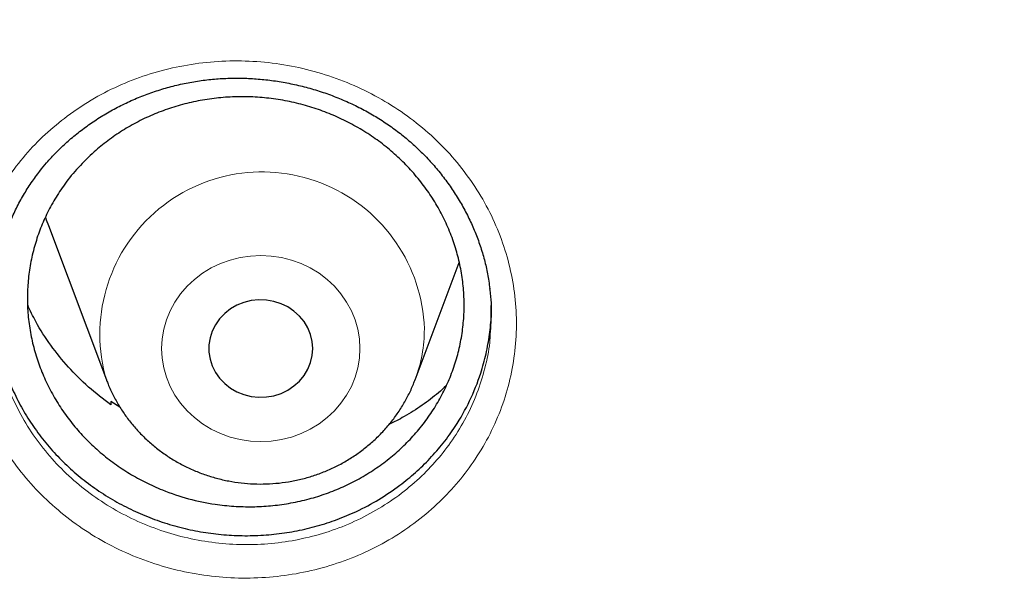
# Model space of a CAD drawing. Header units: millimetres. Extents: x 8 to 830, y 12 to 1725.
# Tile 200 of 256: x 397 to 404, y 1568 to 1572. Entities that reach past the tile are written whole.
import ezdxf

# ---------------------------------------------------------------- set-up
doc = ezdxf.new("R2010")
doc.units = ezdxf.units.MM

msp = doc.modelspace()

# ---------------------------------------------------------------- linework, layer by layer
at = {"color": 7, "linetype": 'Continuous', "lineweight": 30}
for p, q in [((396.9194, 1570.5863), (397.3664, 1569.3981)), ((399.7426, 1569.3981), (400.0828, 1570.3025)), ((397.4014, 1569.2328), (397.3992, 1569.2065)), ((397.4702, 1569.1884), (397.4014, 1569.2328))]:
    msp.add_line(p, q, dxfattribs=at)
at = {"color": 7, "linetype": 'Continuous', "lineweight": 30, "flags": 128}
for points in [[(396.8963, 1570.6519), (396.9035, 1570.6304), (396.9194, 1570.5863)], [(398.9545, 1569.6395), (398.9502, 1569.6942), (398.9375, 1569.7477), (398.9167, 1569.7988), (398.8881, 1569.8466), (398.8524, 1569.89), (398.8104, 1569.928), (398.7629, 1569.9599), (398.7109, 1569.9849), (398.6557, 1570.0026), (398.5982, 1570.0126), (398.5399, 1570.0146), (398.4818, 1570.0086), (398.4253, 1569.9947), (398.3716, 1569.9733), (398.3217, 1569.9447), (398.2769, 1569.9097), (398.2379, 1569.8689), (398.2057, 1569.8232), (398.1809, 1569.7736), (398.1641, 1569.7211), (398.1556, 1569.6669), (398.1556, 1569.6121), (398.1641, 1569.5579), (398.1809, 1569.5055), (398.2057, 1569.4559), (398.2379, 1569.4102), (398.2769, 1569.3694), (398.3217, 1569.3343), (398.3716, 1569.3058), (398.4253, 1569.2844), (398.4818, 1569.2705), (398.5399, 1569.2645), (398.5982, 1569.2665), (398.6557, 1569.2765), (398.7109, 1569.2941), (398.7629, 1569.3192), (398.8104, 1569.3511), (398.8524, 1569.3891), (398.8881, 1569.4325), (398.9167, 1569.4802), (398.9375, 1569.5314), (398.9502, 1569.5849), (398.9545, 1569.6395)]]:
    msp.add_lwpolyline(points, dxfattribs=at)
at = {"color": 8, "linetype": 'Continuous', "lineweight": 0, "flags": 128}
msp.add_lwpolyline([(399.3181, 1569.6395), (399.314, 1569.7144), (399.3014, 1569.7885), (399.2808, 1569.8609), (399.2521, 1569.9309), (399.2158, 1569.9978), (399.1723, 1570.0607), (399.122, 1570.1189), (399.0655, 1570.172), (399.0034, 1570.2192), (398.9363, 1570.26), (398.8651, 1570.294), (398.7905, 1570.3209), (398.7133, 1570.3403), (398.6343, 1570.3521), (398.5545, 1570.356), (398.4747, 1570.3521), (398.3957, 1570.3403), (398.3185, 1570.3209), (398.2439, 1570.294), (398.1727, 1570.26), (398.1056, 1570.2192), (398.0435, 1570.172), (397.987, 1570.1189), (397.9367, 1570.0607), (397.8932, 1569.9978), (397.8569, 1569.9309), (397.8282, 1569.8609), (397.8075, 1569.7885), (397.795, 1569.7144), (397.7908, 1569.6395), (397.795, 1569.5646), (397.8075, 1569.4906), (397.8282, 1569.4181), (397.8569, 1569.3481), (397.8932, 1569.2813), (397.9367, 1569.2184), (397.987, 1569.1601), (398.0435, 1569.1071), (398.1056, 1569.0599), (398.1727, 1569.0191), (398.2439, 1568.985), (398.3185, 1568.9581), (398.3957, 1568.9387), (398.4747, 1568.927), (398.5545, 1568.9231), (398.6343, 1568.927), (398.7133, 1568.9387), (398.7905, 1568.9581), (398.8651, 1568.985), (398.9363, 1569.0191), (399.0034, 1569.0599), (399.0655, 1569.1071), (399.122, 1569.1601), (399.1723, 1569.2184), (399.2158, 1569.2813), (399.2521, 1569.3481), (399.2808, 1569.4181), (399.3014, 1569.4906), (399.314, 1569.5646), (399.3181, 1569.6395)], dxfattribs=at)
at = {"color": 8, "linetype": 'Continuous', "lineweight": 0}
for centre, radius, start, end in [((398.5655, 1569.7501), 1.2496, 1.89676, 196.44453), ((398.6971, 1569.7922), 1.1173, 339.51292, 359.96247)]:
    msp.add_arc(centre, radius, start, end, dxfattribs=at)
for points, knots in [([(411.9045, 1602.1384), (411.4079, 1602.1325), (410.4148, 1602.1207), (408.9279, 1602.0251), (407.4468, 1601.8726), (405.9744, 1601.658), (404.522, 1601.3848), (403.0924, 1601.0544), (401.6879, 1600.6687), (400.3024, 1600.2266), (398.9303, 1599.7256), (397.5746, 1599.1657), (396.2385, 1598.5467), (394.9327, 1597.8732), (393.6598, 1597.1465), (392.4295, 1596.3727), (391.2435, 1595.5542), (390.1031, 1594.6936), (389.0035, 1593.7876), (387.9401, 1592.8322), (386.916, 1591.8281), (385.9341, 1590.7766), (385.0025, 1589.6855), (384.1228, 1588.5571), (383.3018, 1587.4004), (382.54, 1586.2184), (381.8375, 1585.0139), (381.191, 1583.7821), (380.5983, 1582.5176), (380.0617, 1581.2223), (379.5835, 1579.8983), (379.1678, 1578.5558), (378.8154, 1577.1975), (378.5287, 1575.8341), (378.3069, 1574.4685), (378.1492, 1573.1035), (378.0544, 1571.7333), (378.0226, 1570.3523), (378.0552, 1568.9629), (378.1534, 1567.568), (378.317, 1566.1784), (378.5454, 1564.797), (378.8367, 1563.4344), (379.1888, 1562.0932), (379.5999, 1560.7754), (380.0712, 1559.4755), (380.6051, 1558.1882), (381.2019, 1556.9163), (381.8617, 1555.6628), (382.5795, 1554.4377), (383.3541, 1553.2435), (384.179, 1552.0892), (385.0514, 1550.9765), (385.9686, 1549.9066), (386.9343, 1548.8749), (387.9527, 1547.8773), (389.0228, 1546.9165), (390.1437, 1545.9953), (391.3066, 1545.1212), (392.5093, 1544.2959), (393.7422, 1543.5256), (395.0021, 1542.8108), (396.2859, 1542.1517), (397.5989, 1541.5453), (398.9467, 1540.9892), (400.3273, 1540.4858), (401.7385, 1540.0371), (403.1694, 1539.6471), (404.6173, 1539.3164), (406.0705, 1539.0475), (407.526, 1538.8394), (408.981, 1538.6914), (410.4414, 1538.6025), (411.9134, 1538.5727), (413.3942, 1538.6033), (414.8811, 1538.6954), (416.3622, 1538.8488), (417.8346, 1539.0632), (419.2869, 1539.3364), (420.7165, 1539.6668), (422.1211, 1540.0525), (423.5066, 1540.4947), (424.8787, 1540.9956), (426.2344, 1541.5555), (427.5705, 1542.1745), (428.8762, 1542.848), (430.1492, 1543.5747), (431.3795, 1544.3486), (432.5655, 1545.1671), (433.7058, 1546.0276), (434.8055, 1546.9336), (435.8688, 1547.889), (436.8929, 1548.8931), (437.8748, 1549.9446), (438.8065, 1551.0357), (439.6861, 1552.1641), (440.5071, 1553.3208), (441.269, 1554.5028), (441.9715, 1555.7073), (442.6179, 1556.9391), (443.2106, 1558.2036), (443.7472, 1559.4989), (444.2255, 1560.8229), (444.6412, 1562.1654), (444.9936, 1563.5237), (445.2803, 1564.8871), (445.5021, 1566.2527), (445.6598, 1567.6178), (445.7545, 1568.9879), (445.7863, 1570.3689), (445.7538, 1571.7583), (445.6555, 1573.1532), (445.492, 1574.5428), (445.2635, 1575.9243), (444.9723, 1577.2868), (444.6202, 1578.6281), (444.2091, 1579.9458), (443.7378, 1581.2457), (443.2038, 1582.533), (442.6071, 1583.8049), (441.9473, 1585.0584), (441.2294, 1586.2835), (440.4549, 1587.4778), (439.63, 1588.632), (438.7576, 1589.7447), (437.8403, 1590.8146), (436.8747, 1591.8463), (435.8563, 1592.8439), (434.7861, 1593.8047), (433.6653, 1594.726), (432.5024, 1595.6), (431.2997, 1596.4253), (430.0668, 1597.1956), (428.8069, 1597.9104), (427.5231, 1598.5695), (426.2101, 1599.1759), (424.8623, 1599.732), (423.4817, 1600.2354), (422.0705, 1600.6841), (420.6395, 1601.0741), (419.1917, 1601.4048), (417.7385, 1601.6737), (416.283, 1601.882), (414.828, 1602.0291), (413.3676, 1602.1213), (412.3922, 1602.1327), (411.9045, 1602.1384)], [0, 0, 0, 0, 0.007, 0.014, 0.021, 0.028, 0.035, 0.041875, 0.04875, 0.055625, 0.0625, 0.0695, 0.0765, 0.0835, 0.0905, 0.0975, 0.104375, 0.11125, 0.118125, 0.125, 0.132, 0.139, 0.146, 0.153, 0.16, 0.166875, 0.17375, 0.180625, 0.1875, 0.1945, 0.2015, 0.2085, 0.2155, 0.2225, 0.229375, 0.23625, 0.243125, 0.25, 0.257, 0.264, 0.271, 0.278, 0.285, 0.291875, 0.29875, 0.305625, 0.3125, 0.3195, 0.3265, 0.3335, 0.3405, 0.3475, 0.354375, 0.36125, 0.368125, 0.375, 0.382, 0.389, 0.396, 0.403, 0.41, 0.416875, 0.42375, 0.430625, 0.4375, 0.4445, 0.4515, 0.4585, 0.4655, 0.4725, 0.479375, 0.48625, 0.493125, 0.5, 0.507, 0.514, 0.521, 0.528, 0.535, 0.541875, 0.54875, 0.555625, 0.5625, 0.5695, 0.5765, 0.5835, 0.5905, 0.5975, 0.604375, 0.61125, 0.618125, 0.625, 0.632, 0.639, 0.646, 0.653, 0.66, 0.666875, 0.67375, 0.680625, 0.6875, 0.6945, 0.7015, 0.7085, 0.7155, 0.7225, 0.729375, 0.73625, 0.743125, 0.75, 0.757, 0.764, 0.771, 0.778, 0.785, 0.791875, 0.79875, 0.805625, 0.8125, 0.8195, 0.8265, 0.8335, 0.8405, 0.8475, 0.854375, 0.86125, 0.868125, 0.875, 0.882, 0.889, 0.896, 0.903, 0.91, 0.916875, 0.92375, 0.930625, 0.9375, 0.9445, 0.9515, 0.9585, 0.9655, 0.9725, 0.979375, 0.98625, 0.993125, 1, 1, 1, 1]), ([(397.0641, 1571.4294), (397.1332, 1571.4773), (397.2655, 1571.5691), (397.4818, 1571.6757), (397.702, 1571.7581), (397.9313, 1571.8165), (398.1667, 1571.8497), (398.405, 1571.8584), (398.6436, 1571.8421), (398.8793, 1571.8), (399.1092, 1571.7338), (399.3302, 1571.6441), (399.539, 1571.5313), (399.7335, 1571.3977), (399.9114, 1571.245), (400.0697, 1571.0744), (400.2071, 1570.8887), (400.3219, 1570.6902), (400.4119, 1570.481), (400.4768, 1570.2643), (400.5159, 1570.0425), (400.5276, 1569.8183), (400.5127, 1569.5946), (400.4714, 1569.3744), (400.4036, 1569.1607), (400.3111, 1568.956), (400.1967, 1568.766), (400.063, 1568.5929), (399.9107, 1568.434), (399.7368, 1568.2894), (399.543, 1568.1618), (399.3349, 1568.0553), (399.1149, 1567.9722), (398.8861, 1567.9126), (398.6511, 1567.8773), (398.4127, 1567.8675), (398.1741, 1567.8827), (397.9383, 1567.9227), (397.7084, 1567.9877), (397.4873, 1568.0762), (397.2775, 1568.1869), (397.0822, 1568.3195), (396.9033, 1568.4713), (396.7433, 1568.6406), (396.6049, 1568.8255), (396.489, 1569.0233), (396.3967, 1569.2317), (396.3303, 1569.4485), (396.2901, 1569.6707), (396.2761, 1569.8952), (396.2896, 1570.1191), (396.3296, 1570.3395), (396.3954, 1570.5539), (396.4871, 1570.7592), (396.6024, 1570.9532), (396.7385, 1571.131), (396.8917, 1571.2919), (397.0066, 1571.3836), (397.0641, 1571.4294)], [0, 0, 0, 0, 0.019466, 0.037318, 0.055226, 0.073076, 0.090945, 0.108869, 0.126736, 0.144656, 0.162633, 0.180553, 0.198446, 0.216396, 0.234289, 0.252173, 0.270115, 0.287999, 0.305865, 0.323788, 0.341654, 0.359536, 0.377475, 0.395357, 0.413192, 0.431084, 0.448917, 0.465795, 0.482674, 0.500531, 0.518445, 0.536302, 0.554154, 0.572062, 0.589914, 0.607799, 0.625742, 0.643627, 0.661512, 0.679454, 0.697338, 0.715238, 0.733194, 0.751093, 0.768958, 0.786879, 0.804744, 0.822661, 0.840636, 0.858555, 0.876426, 0.894355, 0.912227, 0.93006, 0.947951, 0.965786, 0.982893, 1, 1, 1, 1]), ([(396.5035, 1569.7619), (396.514, 1569.6945), (396.5349, 1569.56), (396.5963, 1569.3638), (396.6795, 1569.1749), (396.7846, 1568.9958), (396.9098, 1568.8281), (397.0547, 1568.6747), (397.2165, 1568.537), (397.3933, 1568.4168), (397.5832, 1568.3162), (397.7833, 1568.2358), (397.9913, 1568.1766), (398.2048, 1568.1401), (398.4207, 1568.126), (398.6364, 1568.1345), (398.8491, 1568.1661), (399.0562, 1568.2197), (399.2553, 1568.2946), (399.4435, 1568.3906), (399.6189, 1568.5058), (399.7763, 1568.6365), (399.9143, 1568.7802), (400.0354, 1568.9366), (400.1388, 1569.1085), (400.223, 1569.2936), (400.2823, 1569.4871), (400.3135, 1569.6245), (400.318, 1569.6971), (400.3184, 1569.7024)], [0, 0, 0, 0, 0.03869, 0.077253, 0.115716, 0.154299, 0.192759, 0.231282, 0.269928, 0.308451, 0.34695, 0.385571, 0.424069, 0.462565, 0.501184, 0.53968, 0.578104, 0.61665, 0.655074, 0.693505, 0.732057, 0.770485, 0.80684, 0.843194, 0.881576, 0.920082, 0.95847, 0.996951, 1, 1, 1, 1])]:
    msp.add_open_spline(points, degree=3, knots=knots, dxfattribs=at)
at = {"color": 7, "linetype": 'Continuous', "lineweight": 30}
for points, knots in [([(377.0532, 1573.0448), (377.0508, 1573.0099), (377.0461, 1572.9393), (377.0399, 1572.8224), (377.0331, 1572.6975), (377.0252, 1572.566), (377.017, 1572.4251), (377.0091, 1572.274), (377.0006, 1572.0953), (376.992, 1571.8866), (376.9839, 1571.6459), (376.9766, 1571.3568), (376.9714, 1571.015), (376.9704, 1570.6164), (376.975, 1570.1887), (376.9867, 1569.7289), (377.0066, 1569.2429), (377.0353, 1568.7411), (377.0725, 1568.2367), (377.1178, 1567.734), (377.1713, 1567.2329), (377.2327, 1566.7336), (377.3199, 1566.1085), (377.4415, 1565.3594), (377.6082, 1564.4891), (377.7605, 1563.8002), (377.8839, 1563.2895), (377.9689, 1562.9541), (378.0562, 1562.6248), (378.1433, 1562.3102), (378.2272, 1562.0185), (378.3061, 1561.7533), (378.3793, 1561.5145), (378.4462, 1561.3019), (378.5064, 1561.1154), (378.5591, 1560.9548), (378.6042, 1560.82), (378.6393, 1560.7162), (378.6666, 1560.6365), (378.6902, 1560.5679), (378.7165, 1560.4923), (378.7477, 1560.403), (378.7845, 1560.2992), (378.8307, 1560.17), (378.8878, 1560.0129), (378.9571, 1559.8258), (379.0362, 1559.6165), (379.1255, 1559.3853), (379.2256, 1559.1325), (379.335, 1558.8633), (379.4508, 1558.586), (379.6126, 1558.2089), (379.8226, 1557.7387), (380.0854, 1557.1801), (380.3848, 1556.5743), (380.7235, 1555.9255), (381.1044, 1555.2377), (381.4961, 1554.5691), (381.9371, 1553.8554), (382.4355, 1553.0952), (382.9974, 1552.2914), (383.5841, 1551.503), (384.1207, 1550.825), (384.6016, 1550.2466), (385.0237, 1549.7582), (385.4687, 1549.2632), (385.9374, 1548.7626), (386.3963, 1548.2924), (386.8416, 1547.8533), (387.27, 1547.4454), (387.7152, 1547.0363), (388.1767, 1546.6274), (388.5913, 1546.2734), (388.9458, 1545.9797), (389.2283, 1545.7509), (389.4925, 1545.5412), (389.738, 1545.3502), (389.9643, 1545.1772), (390.1614, 1545.0289), (390.3309, 1544.9032), (390.4745, 1544.7978), (390.6036, 1544.7041), (390.7099, 1544.6275), (390.7926, 1544.5685), (390.8521, 1544.5261), (390.9062, 1544.4878), (390.9723, 1544.4412), (391.0611, 1544.3789), (391.1716, 1544.302), (391.2957, 1544.2163), (391.4305, 1544.1242), (391.576, 1544.0257), (391.7632, 1543.9005), (391.9973, 1543.7463), (392.2837, 1543.5614), (392.5967, 1543.3637), (392.9369, 1543.1541), (393.302, 1542.9349), (393.6861, 1542.7107), (394.0797, 1542.4876), (394.476, 1542.2696), (394.9737, 1542.004), (395.5734, 1541.6972), (396.2758, 1541.3571), (396.9747, 1541.0372), (397.7049, 1540.7215), (398.4656, 1540.4129), (399.2559, 1540.114), (400.04, 1539.8382), (400.8213, 1539.5831), (401.599, 1539.3484), (402.3747, 1539.1329), (403.1479, 1538.9361), (403.9229, 1538.7565), (404.776, 1538.578), (405.7075, 1538.4068), (406.718, 1538.2497), (407.7304, 1538.1207), (408.7455, 1538.0195), (409.7632, 1537.9462), (410.7827, 1537.901), (411.8033, 1537.884), (412.8239, 1537.8953), (413.8437, 1537.935), (414.8619, 1538.0027), (415.8775, 1538.0984), (416.8898, 1538.2218), (417.8978, 1538.3729), (418.8286, 1538.5385), (419.6827, 1538.7122), (420.4634, 1538.8886), (421.2464, 1539.0833), (422.0351, 1539.2981), (422.8256, 1539.5326), (423.6172, 1539.787), (424.4091, 1540.0618), (425.2052, 1540.3591), (425.9911, 1540.6741), (426.7655, 1541.0061), (427.5216, 1541.3512), (428.2642, 1541.7112), (428.9861, 1542.0818), (429.686, 1542.4613), (430.2891, 1542.8057), (430.8011, 1543.1105), (431.2273, 1543.3725), (431.644, 1543.6368), (431.9824, 1543.8582), (432.2385, 1544.0293), (432.4076, 1544.144), (432.5522, 1544.2431), (432.6725, 1544.3263), (432.7687, 1544.3935), (432.8371, 1544.4415), (432.8836, 1544.4743), (432.9221, 1544.5015), (432.9685, 1544.5344), (433.0278, 1544.5766), (433.0971, 1544.6262), (433.1924, 1544.6947), (433.3176, 1544.7855), (433.4765, 1544.9019), (433.6774, 1545.0511), (433.9174, 1545.2323), (434.1928, 1545.4443), (434.4782, 1545.6689), (434.7929, 1545.9221), (435.1375, 1546.2063), (435.5121, 1546.5243), (435.898, 1546.8617), (436.2945, 1547.2193), (436.7005, 1547.5977), (437.0877, 1547.9709), (437.4545, 1548.3357), (437.7942, 1548.6837), (438.125, 1549.0325), (438.44, 1549.3742), (438.7381, 1549.7066), (439.0356, 1550.0471), (439.3305, 1550.3942), (439.6212, 1550.7461), (439.8914, 1551.0823), (440.1435, 1551.4042), (440.3779, 1551.7109), (440.595, 1552.0018), (440.7938, 1552.2741), (440.9809, 1552.5358), (441.1669, 1552.8013), (441.362, 1553.0858), (441.5697, 1553.3957), (441.789, 1553.7316), (442.019, 1554.0939), (442.2588, 1554.4832), (442.5074, 1554.9001), (442.7438, 1555.3108), (442.967, 1555.7119), (443.1759, 1556.0995), (443.3851, 1556.5009), (443.5884, 1556.9051), (443.7872, 1557.3148), (443.9773, 1557.7213), (444.1582, 1558.1229), (444.3234, 1558.5033), (444.4737, 1558.8621), (444.6101, 1559.1988), (444.7334, 1559.5133), (444.8444, 1559.8051), (444.9275, 1560.0301), (444.986, 1560.1915), (445.022, 1560.2923), (445.0531, 1560.3798), (445.079, 1560.4537), (445.1, 1560.514), (445.1173, 1560.5637), (445.1365, 1560.6193), (445.1618, 1560.6931), (445.1962, 1560.7944), (445.238, 1560.9192), (445.2904, 1561.078), (445.3517, 1561.2674), (445.4199, 1561.4832), (445.49, 1561.7109), (445.5615, 1561.9498), (445.6342, 1562.1999), (445.7209, 1562.5079), (445.8209, 1562.879), (445.9326, 1563.318), (446.0436, 1563.783), (446.1444, 1564.2364), (446.2352, 1564.6749), (446.3163, 1565.095), (446.394, 1565.5297), (446.4818, 1566.0655), (446.572, 1566.6902), (446.6569, 1567.3929), (446.7237, 1568.0732), (446.7738, 1568.7306), (446.8089, 1569.3647), (446.8302, 1569.9754), (446.8378, 1570.4719), (446.8382, 1570.86), (446.8358, 1571.1455), (446.8308, 1571.4241), (446.8237, 1571.6914), (446.815, 1571.9447), (446.8049, 1572.1919), (446.7936, 1572.4303), (446.7812, 1572.6577), (446.769, 1572.8593), (446.76, 1572.986), (446.7558, 1573.0448)], [0, 0, 0, 0, 0.000951, 0.00193, 0.003036, 0.004253, 0.00557, 0.006974, 0.008466, 0.010552, 0.012788, 0.015174, 0.018604, 0.022304, 0.026272, 0.03051, 0.035109, 0.039809, 0.0445, 0.049182, 0.053854, 0.058517, 0.063171, 0.071403, 0.079606, 0.08778, 0.090983, 0.094182, 0.097376, 0.100428, 0.103231, 0.105785, 0.10809, 0.110147, 0.111955, 0.113514, 0.114824, 0.115886, 0.116546, 0.117156, 0.117891, 0.118757, 0.119771, 0.120935, 0.122551, 0.124388, 0.126447, 0.128728, 0.13123, 0.133951, 0.136743, 0.139515, 0.145262, 0.150923, 0.1565, 0.163835, 0.171017, 0.178053, 0.185051, 0.193961, 0.202877, 0.211797, 0.220722, 0.226386, 0.232222, 0.238233, 0.244421, 0.250785, 0.255992, 0.261311, 0.266742, 0.272285, 0.27791, 0.2814, 0.284654, 0.287671, 0.290452, 0.292997, 0.295305, 0.297061, 0.298651, 0.300074, 0.30133, 0.302159, 0.302792, 0.303286, 0.303933, 0.304956, 0.306188, 0.307532, 0.308987, 0.310553, 0.31223, 0.315004, 0.318038, 0.32133, 0.324881, 0.328691, 0.332679, 0.336722, 0.340731, 0.344704, 0.351714, 0.358613, 0.3654, 0.372077, 0.379665, 0.387104, 0.394395, 0.401597, 0.408772, 0.415794, 0.42279, 0.429761, 0.436706, 0.445688, 0.454627, 0.463542, 0.472457, 0.481371, 0.490286, 0.4992, 0.508115, 0.517029, 0.525944, 0.534858, 0.543773, 0.552688, 0.561603, 0.568593, 0.575583, 0.582642, 0.589812, 0.597096, 0.604359, 0.61173, 0.61921, 0.626799, 0.634111, 0.641505, 0.648815, 0.655997, 0.663051, 0.669978, 0.674479, 0.678925, 0.683315, 0.687644, 0.689723, 0.691543, 0.693106, 0.69441, 0.695455, 0.696243, 0.696646, 0.696978, 0.697502, 0.698168, 0.698928, 0.699781, 0.70131, 0.703068, 0.705055, 0.708015, 0.711125, 0.714373, 0.717759, 0.721968, 0.726371, 0.73097, 0.735762, 0.74075, 0.745932, 0.750272, 0.754723, 0.75908, 0.763275, 0.767308, 0.771181, 0.775537, 0.77967, 0.783578, 0.787262, 0.79079, 0.794084, 0.797145, 0.799974, 0.80285, 0.805987, 0.809385, 0.813035, 0.816945, 0.821115, 0.825545, 0.830235, 0.834102, 0.838129, 0.842317, 0.846532, 0.850562, 0.854837, 0.85888, 0.862688, 0.866263, 0.869604, 0.872711, 0.875584, 0.878223, 0.879337, 0.880326, 0.881181, 0.881903, 0.882491, 0.882945, 0.883358, 0.884118, 0.885104, 0.886317, 0.887757, 0.88973, 0.891826, 0.894024, 0.896326, 0.898731, 0.901239, 0.905195, 0.909383, 0.913804, 0.918457, 0.922275, 0.926238, 0.930343, 0.934543, 0.941328, 0.94789, 0.954228, 0.960343, 0.966236, 0.971905, 0.977351, 0.980059, 0.98271, 0.985301, 0.987816, 0.990158, 0.992312, 0.994612, 0.996657, 0.99845, 1, 1, 1, 1]), ([(396.9054, 1571.0687), (396.9176, 1571.0826), (396.9543, 1571.1244), (397.0197, 1571.1908), (397.1036, 1571.2663), (397.1931, 1571.3371), (397.2877, 1571.403), (397.3871, 1571.4636), (397.4907, 1571.5185), (397.598, 1571.5674), (397.7085, 1571.61), (397.8215, 1571.6461), (397.9363, 1571.6753), (398.0523, 1571.6977), (398.169, 1571.7131), (398.2859, 1571.7214), (398.4029, 1571.7228), (398.5205, 1571.7173), (398.6387, 1571.7051), (398.7571, 1571.6859), (398.8748, 1571.66), (398.9912, 1571.6273), (399.1054, 1571.5881), (399.2167, 1571.5426), (399.3243, 1571.4911), (399.4276, 1571.4339), (399.526, 1571.3715), (399.6193, 1571.304), (399.7076, 1571.2314), (399.7914, 1571.1535), (399.8706, 1571.0704), (399.9449, 1570.9823), (400.0137, 1570.8897), (400.0766, 1570.793), (400.1333, 1570.6928), (400.1833, 1570.5897), (400.2263, 1570.4842), (400.2623, 1570.377), (400.2906, 1570.2686), (400.3094, 1570.1759), (400.3158, 1570.1192), (400.318, 1570.0992)], [0, 0, 0, 0, 0.012921, 0.038806, 0.064806, 0.090974, 0.117291, 0.143729, 0.170252, 0.196817, 0.223369, 0.249853, 0.276224, 0.302445, 0.328482, 0.354304, 0.379985, 0.405865, 0.432021, 0.458404, 0.484955, 0.511607, 0.538288, 0.564899, 0.59137, 0.617642, 0.643663, 0.669404, 0.695036, 0.720902, 0.747005, 0.773316, 0.799794, 0.826394, 0.853065, 0.879754, 0.906398, 0.932955, 0.95939, 0.985679, 1, 1, 1, 1]), ([(397.2722, 1571.1547), (397.3065, 1571.1838), (397.3754, 1571.2422), (397.4889, 1571.3193), (397.6098, 1571.3884), (397.7366, 1571.4473), (397.8679, 1571.4956), (398.0026, 1571.5332), (398.1417, 1571.5603), (398.2826, 1571.5761), (398.4242, 1571.5807), (398.5653, 1571.5741), (398.707, 1571.5563), (398.8464, 1571.5273), (398.9824, 1571.4875), (399.114, 1571.4375), (399.2422, 1571.3767), (399.3644, 1571.3061), (399.4795, 1571.2264), (399.5867, 1571.1386), (399.6869, 1571.0417), (399.7779, 1570.9376), (399.8591, 1570.827), (399.9298, 1570.7113), (399.9907, 1570.5893), (400.0403, 1570.4634), (400.0784, 1570.3344), (400.1048, 1570.2039), (400.1196, 1570.0706), (400.1222, 1569.937), (400.1129, 1569.8043), (400.0919, 1569.6736), (400.059, 1569.544), (400.0144, 1569.4179), (399.9588, 1569.2962), (399.8929, 1569.1802), (399.8159, 1569.0688), (399.7292, 1568.9644), (399.6335, 1568.8675), (399.53, 1568.7791), (399.4176, 1568.6985), (399.2985, 1568.6275), (399.1736, 1568.5664), (399.0442, 1568.5156), (398.9091, 1568.4749), (398.7709, 1568.4452), (398.6308, 1568.4267), (398.49, 1568.4194), (398.3474, 1568.4232), (398.1826, 1568.4408), (397.997, 1568.4794), (397.8175, 1568.5396), (397.667, 1568.6075), (397.5438, 1568.6755), (397.4275, 1568.7523), (397.3172, 1568.839), (397.2151, 1568.9338), (397.1222, 1569.0359), (397.0389, 1569.1442), (396.9648, 1569.2598), (396.9015, 1569.3804), (396.8493, 1569.505), (396.8085, 1569.6325), (396.7789, 1569.7639), (396.7613, 1569.8966), (396.7557, 1570.0298), (396.7619, 1570.162), (396.7801, 1570.2945), (396.8102, 1570.4245), (396.8518, 1570.5511), (396.9043, 1570.6732), (396.9682, 1570.7918), (397.049, 1570.9138), (397.1484, 1571.0376), (397.2308, 1571.1155), (397.2722, 1571.1547)], [0, 0, 0, 0, 0.013236, 0.026565, 0.040038, 0.053707, 0.066955, 0.080302, 0.093744, 0.107413, 0.120652, 0.133983, 0.147458, 0.161129, 0.174369, 0.187701, 0.201177, 0.214849, 0.228099, 0.241442, 0.254892, 0.268562, 0.281811, 0.295153, 0.308593, 0.322259, 0.335504, 0.348844, 0.362278, 0.375941, 0.389183, 0.40252, 0.415952, 0.429611, 0.442854, 0.456191, 0.469623, 0.483283, 0.496528, 0.509868, 0.523303, 0.536965, 0.550211, 0.563557, 0.576997, 0.590664, 0.603914, 0.617257, 0.630706, 0.644377, 0.664235, 0.68441, 0.698083, 0.711321, 0.724652, 0.738127, 0.751799, 0.765046, 0.778392, 0.791833, 0.805501, 0.818747, 0.832088, 0.845523, 0.859187, 0.87243, 0.885768, 0.8992, 0.91286, 0.926103, 0.939439, 0.952871, 0.96653, 0.983172, 1, 1, 1, 1]), ([(396.5038, 1570.1545), (396.5048, 1570.165), (396.5095, 1570.2126), (396.5251, 1570.2966), (396.5508, 1570.4058), (396.5844, 1570.5134), (396.6249, 1570.6189), (396.6723, 1570.7215), (396.7264, 1570.8207), (396.7868, 1570.916), (396.8467, 1570.9986), (396.8882, 1571.0481), (396.9054, 1571.0687)], [0, 0, 0, 0, 0.031593, 0.142689, 0.254264, 0.366111, 0.477992, 0.589652, 0.700903, 0.81159, 0.921601, 1, 1, 1, 1]), ([(400.3184, 1569.7024), (400.3236, 1569.7645), (400.3344, 1569.8936), (400.3313, 1570.0281), (400.3188, 1570.0984), (400.3182, 1570.102)], [0, 0, 0, 0, 0.4671499, 0.9727392, 1, 1, 1, 1]), ([(396.4925, 1570.0322), (396.4921, 1570.0178), (396.4902, 1569.9536), (396.5005, 1569.8389), (396.5233, 1569.6894), (396.5607, 1569.5404), (396.6113, 1569.395), (396.6747, 1569.2543), (396.7497, 1569.1194), (396.8372, 1568.9894), (396.9358, 1568.8668), (397.045, 1568.7527), (397.1631, 1568.6477), (397.2915, 1568.5513), (397.4277, 1568.4656), (397.5705, 1568.3912), (397.7182, 1568.3285), (397.8723, 1568.277), (398.03, 1568.2381), (398.19, 1568.2118), (398.3508, 1568.1982), (398.5137, 1568.1973), (398.6756, 1568.2094), (398.835, 1568.2343), (398.9905, 1568.2714), (399.1436, 1568.3211), (399.3029, 1568.388), (399.4667, 1568.4741), (399.5728, 1568.5489), (399.6261, 1568.5865)], [0, 0, 0, 0, 0.010634, 0.047431, 0.084482, 0.121792, 0.159738, 0.19659, 0.233698, 0.271064, 0.309062, 0.345964, 0.383124, 0.420684, 0.458794, 0.495685, 0.532838, 0.570253, 0.608303, 0.64518, 0.682313, 0.719846, 0.757927, 0.794824, 0.831978, 0.869404, 0.907462, 0.953479, 1, 1, 1, 1]), ([(397.3992, 1569.2065), (397.3411, 1569.2509), (397.2249, 1569.3398), (397.071, 1569.4945), (396.9351, 1569.6631), (396.8301, 1569.8241), (396.78, 1569.932), (396.7599, 1569.9753)], [0, 0, 0, 0, 0.213546, 0.427768, 0.641315, 0.855849, 1, 1, 1, 1]), ([(399.6261, 1568.5865), (399.6666, 1568.6185), (399.7478, 1568.6827), (399.8588, 1568.7919), (399.9615, 1568.9103), (400.0675, 1569.0571), (400.1684, 1569.2359), (400.244, 1569.4255), (400.2914, 1569.5973), (400.3179, 1569.747), (400.3306, 1569.8715), (400.3296, 1569.9465), (400.3292, 1569.9711)], [0, 0, 0, 0, 0.094114, 0.188894, 0.285746, 0.383309, 0.524456, 0.667899, 0.7651, 0.859096, 0.953765, 1, 1, 1, 1]), ([(397.3679, 1569.3966), (397.3715, 1569.3862), (397.3856, 1569.3465), (397.4173, 1569.2799), (397.4626, 1569.1975), (397.5148, 1569.1189), (397.573, 1569.0443), (397.637, 1568.9742), (397.7064, 1568.909), (397.7809, 1568.8491), (397.8599, 1568.7948), (397.9431, 1568.7465), (398.03, 1568.7044), (398.1201, 1568.6689), (398.2128, 1568.6402), (398.3076, 1568.6183), (398.4039, 1568.6036), (398.5012, 1568.596), (398.5988, 1568.5957), (398.6963, 1568.6026), (398.793, 1568.6167), (398.8882, 1568.638), (398.9816, 1568.6664), (399.0723, 1568.7015), (399.16, 1568.7434), (399.2441, 1568.7917), (399.3241, 1568.846), (399.3994, 1568.9062), (399.4696, 1568.9718), (399.5344, 1569.0424), (399.5932, 1569.1175), (399.6459, 1569.1967), (399.6916, 1569.2797), (399.7241, 1569.3482), (399.7388, 1569.3897), (399.7429, 1569.4016)], [0, 0, 0, 0, 0.010929, 0.041989, 0.073082, 0.104215, 0.135396, 0.166628, 0.197914, 0.229256, 0.260655, 0.292108, 0.323614, 0.355168, 0.386768, 0.418408, 0.450082, 0.481786, 0.513513, 0.545257, 0.57701, 0.608764, 0.640513, 0.672249, 0.703966, 0.735655, 0.76731, 0.798924, 0.83049, 0.862005, 0.893462, 0.924861, 0.956199, 0.987478, 1, 1, 1, 1]), ([(399.9822, 1569.352), (399.963, 1569.3342), (399.9052, 1569.2804), (399.7972, 1569.201), (399.6698, 1569.1182), (399.5813, 1569.0737), (399.5419, 1569.0539)], [0, 0, 0, 0, 0.148121, 0.448453, 0.754166, 1, 1, 1, 1])]:
    msp.add_open_spline(points, degree=3, knots=knots, dxfattribs=at)

doc.saveas('drawing.dxf')
